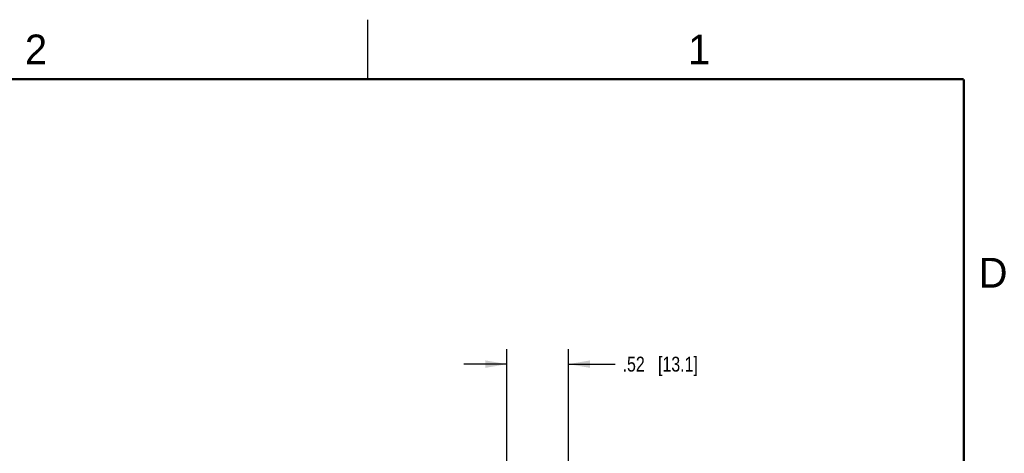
# Model space of a CAD drawing. Header units: inches. Extents: x 0 to 22, y 0 to 17.
# Tile 33 of 33: x 13.6 to 21.8, y 13.4 to 17. Entities that reach past the tile are written whole.
import ezdxf

# ---------------------------------------------------------------- set-up
doc = ezdxf.new("R2010")
doc.units = ezdxf.units.IN
doc.header["$LTSCALE"] = 1.21
doc.header["$MEASUREMENT"] = 0
doc.layers.get('0').update_dxf_attribs({"linetype": 'CONTINUOUS'})
doc.layers.add('DIMENSIONS', color=7, linetype='CONTINUOUS')
doc.styles.get("Standard").update_dxf_attribs({"font": 'txt', "width": 0.8})
doc.styles.add('TEXTSTYLE_2', font='txt')
doc.dimstyles.new('DIMSTYLE_1', dxfattribs={"dimtxt": 0.125, "dimasz": 0.18, "dimexe": 0.125, "dimexo": 0.0625, "dimgap": 0.0625, "dimtad": 0, "dimtih": 1, "dimtoh": 1, "dimzin": 4, "dimdsep": 46, "dimtxsty": 'STANDARD', "dimblk": '_FILLED', "dimblk1": '_FILLED', "dimblk2": '_FILLED', "dimcen": 0.09, "dimadec": 0, "dimazin": 0, "dimtp": 0.001, "dimtm": 0.001, "dimtfac": 1, "dimtofl": 0, "dimtmove": 0, "dimatfit": 3, "dimldrblk": '_FILLED', "dimfxl": 1, "dimtolj": 1, "dimtzin": 4, "dimarcsym": 0})

# ---------------------------------------------------------------- blocks, each defined once
blk = doc.blocks.new('_FILLED')
at = {"color": 0, "linetype": 'BYBLOCK'}
blk.add_solid([(0, 0), (-1, 0.174), (-1, -0.174)], dxfattribs=at)
blk = doc.blocks.new('*D7')
at = {"layer": 'DIMENSIONS', "color": 2, "linetype": 'CONTINUOUS'}
for p, q in [((17.6676, 10.9098), (17.6676, 14.2328)), ((18.1846, 10.9098), (18.1846, 14.2328)), ((17.6676, 14.1078), (17.3076, 14.1078)), ((18.1846, 14.1078), (18.5753, 14.1078))]:
    blk.add_line(p, q, dxfattribs=at)
at = {"layer": 'DIMENSIONS', "color": 2, "linetype": 'CONTINUOUS', "xscale": 0.18, "yscale": 0.18, "zscale": 0.18}
blk.add_blockref('_FILLED', (17.6676, 14.1078), dxfattribs=at)
at = {"layer": 'DIMENSIONS', "color": 2, "linetype": 'CONTINUOUS', "xscale": 0.18, "yscale": 0.18, "zscale": 0.18, "rotation": 180}
blk.add_blockref('_FILLED', (18.1846, 14.1078), dxfattribs=at)
at = {"layer": 'DIMENSIONS', "color": 2, "linetype": 'CONTINUOUS', "insert": (18.6378, 14.1703), "char_height": 0.125, "width": 1.025, "attachment_point": 1, "line_spacing_factor": 0.9}
blk.add_mtext('.52{\\Ftxt.shx;\\W1.000000;\\H0.125000; }[13.1]', dxfattribs=at)

msp = doc.modelspace()

# ---------------------------------------------------------------- linework, layer by layer
at = {"color": 2, "linetype": 'CONTINUOUS'}
msp.add_line((16.5, 16.5), (16.5, 17), dxfattribs=at)
at = {"color": 7, "linetype": 'CONTINUOUS', "const_width": 0.02}
for points in [[(21.5, 16.5), (0.5, 16.5)], [(21.5, 0.5), (21.5, 16.5)]]:
    msp.add_lwpolyline(points, dxfattribs=at)

# ---------------------------------------------------------------- texts
at = {"color": 2, "linetype": 'CONTINUOUS', "char_height": 0.25, "width": 0.25, "attachment_point": 1, "line_spacing_factor": 0.9, "style": 'TEXTSTYLE_2'}
for s, insert in [('2', (13.625, 16.875)), ('1', (19.1875, 16.875)), ('D', (21.625, 15))]:
    msp.add_mtext(s, dxfattribs=dict(at, insert=insert))

# ---------------------------------------------------------------- dimensions: what is measured, and where the dimension line sits
at = {"layer": 'DIMENSIONS', "color": 2, "linetype": 'CONTINUOUS'}
dim = msp.add_linear_dim(base=(18.1846, 14.1078), p1=(17.6676, 10.8473), p2=(18.1846, 10.8473), dimstyle='DIMSTYLE_1', dxfattribs=at)
dim.commit()
dim.dimension.update_dxf_attribs({"geometry": '*D7', "text_midpoint": (19.1503, 14.1078), "dimtype": 160})

doc.saveas('drawing.dxf')
